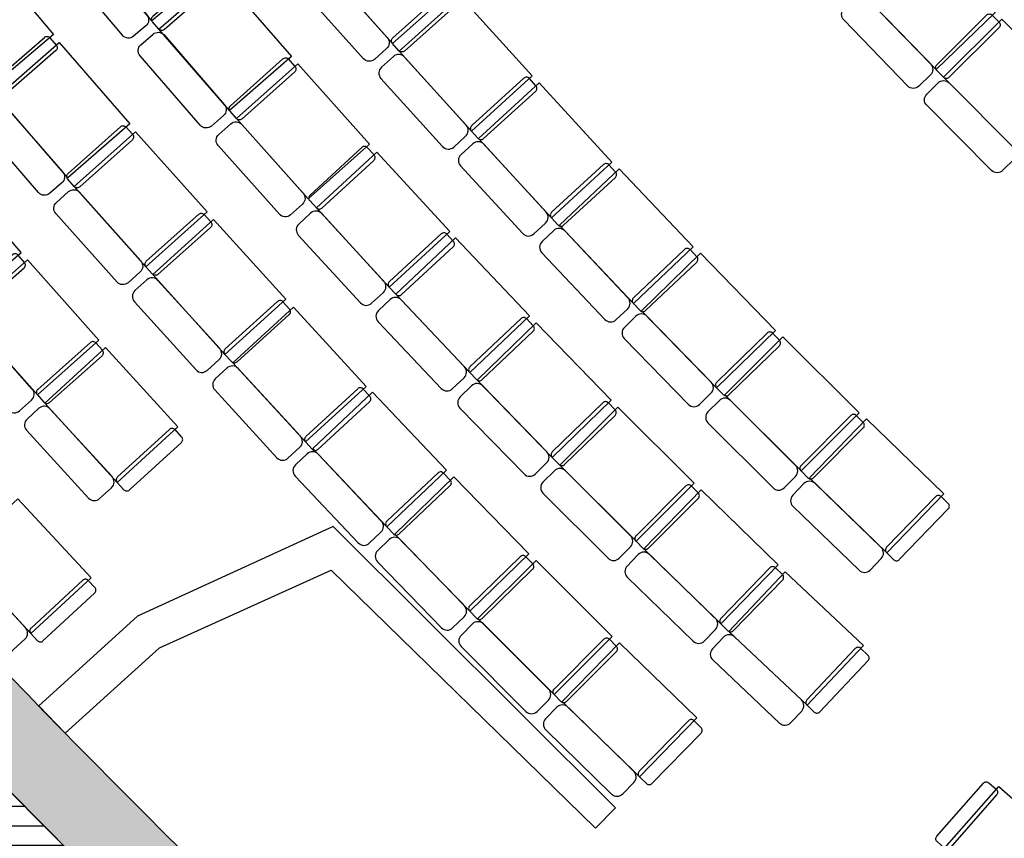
# Model space of a CAD drawing. Header units: millimetres. Extents: x 15275 to 121491, y 18097 to 137945.
# Tile 21 of 57: x 79916 to 84950, y 78670 to 82853. Entities that reach past the tile are written whole.
import ezdxf
from ezdxf.enums import TextEntityAlignment as Align

# ---------------------------------------------------------------- set-up
doc = ezdxf.new("R2010")
doc.units = ezdxf.units.MM
doc.header["$LTSCALE"] = 0.5
doc.header["$MEASUREMENT"] = 0
doc.linetypes.add('PLINE', pattern=[0])
for name, color, linetype in [('000 2D grafikk', 7, 'Continuous'), ('000 2D grafikk(Nye konstruksjoner)', 7, 'Continuous'), ('241- Bærende innervegger', 7, 'Continuous'), ('241- Bærende innervegger (Skravur)', 7, 'Continuous'), ('25-- Dekker', 7, 'Continuous'), ('279- Annet fast inventar(Nye konstruksjoner)', 7, 'Continuous'), ('862- M___Nettoareal', 7, 'Continuous'), ('862- M___Nettoareal(Polylinje)', 7, 'Continuous'), ('862- M___Nettoareal(Tekst)', 7, 'Continuous')]:
    doc.layers.add(name, color=color, linetype=linetype)
doc.styles.add('GENERATED_STYLE_1', font='arial.ttf')

# ---------------------------------------------------------------- blocks, each defined once
blk = doc.blocks.new('Lys og Lyd_110 B_22', base_point=(79598.2, 76866))
at = {"layer": '862- M___Nettoareal(Polylinje)', "linetype": 'PLINE', "flags": 128}
blk.add_lwpolyline([(82365.6, 71866.7), (84471.9, 73777.9), (84884.8, 74324.9, -0.029335), (79510.9, 79275.3), (77385.3, 77366.6)], format="xyb", close=True, dxfattribs=at)
at = {"layer": '862- M___Nettoareal(Tekst)', "style": 'GENERATED_STYLE_1'}
for tag, height, p in [('ROOM_NUMBER', 100, (79392.8, 77538.2)), ('ROOM_NAME', 200, (79276.3, 77409.9)), ('DUMMY_861', 100, (79626.5, 77302.9)), ('DUMMY_863', 100, (79043.4, 77244.6)), ('DUMMY_862', 200, (80153.1, 76487.3))]:
    blk.add_attdef(tag, text='', height=height, rotation=312.1619, dxfattribs=at).set_placement(p, align=Align.TOP_LEFT)
blk = doc.blocks.new('Auditoriestollayout[63]', base_point=(84753.9, 80087.5))
at = {"layer": '279- Annet fast inventar(Nye konstruksjoner)', "linetype": 'PLINE', "flags": 128}
for points in [[(80558.7, 83538.3), (80913.1, 83117.7), (80592, 82847), (80237.6, 83267.6)], [(81769, 83421.5), (82135.2, 83011.1), (81821.9, 82731.5), (81455.7, 83141.8)], [(79734.6, 83196.5), (80089.3, 82776.2), (79768.4, 82505.3), (79413.6, 82925.7)], [(80945.4, 83079.9), (81305.8, 82664.4), (80988.5, 82389.2), (80628.2, 82804.7)], [(82536.9, 82565.6), (82167.7, 82973.3), (81856.4, 82691.4), (82225.6, 82283.7)], [(80118.5, 82735.7), (80479, 82320.3), (80161.9, 82045), (79801.3, 82460.4)], [(81338.7, 82627.1), (81704.9, 82216.8), (81391.6, 81937.1), (81025.3, 82347.4)], [(82943.4, 82124.5), (82571.3, 82529.5), (82262, 82245.4), (82634.2, 81840.4)], [(80508.7, 82280.3), (80875.1, 81870), (80561.8, 81590.3), (80195.4, 82000.5)], [(82114.6, 81770.3), (81742.4, 82175.3), (81433.2, 81891.2), (81805.3, 81486.2)], [(83358.5, 81691.6), (82980.5, 82091.2), (82675.4, 81802.5), (83053.4, 81403)], [(81276.8, 81424.5), (80907.6, 81832.2), (80596.3, 81550.3), (80965.5, 81142.6)], [(82522.1, 81338.8), (82144.2, 81738.5), (81839, 81450), (82216.8, 81050.3)], [(83779.9, 81264.8), (83396.1, 81658.8), (83095.2, 81365.7), (83479, 80971.8)], [(81687.3, 80978.9), (81315.3, 81383.9), (81005.9, 81099.8), (81378, 80694.8)], [(82939.9, 80908.6), (82556.5, 81302.9), (82255.4, 81010.1), (82638.9, 80615.8)], [(84207.4, 80844.2), (83817.9, 81232.5), (83521.3, 80935.1), (83910.8, 80546.8)], [(82097.8, 80549.9), (81720.1, 80949.8), (81414.8, 80661.4), (81792.4, 80261.5)], [(83363.9, 80484.5), (82974.9, 80873.2), (82678, 80576.1), (83067, 80187.4)], [(84640.9, 80429.8), (84245.9, 80812.4), (83953.7, 80510.7), (84348.7, 80128.1)], [(82518.4, 80122.4), (82135.2, 80516.9), (81833.9, 80224.3), (82217.1, 79829.8)], [(83793.9, 80066.4), (83399.3, 80449.6), (83106.7, 80148.3), (83501.3, 79765.1)], [(82944.9, 79700.7), (82556.3, 80089.9), (82259.1, 79793.1), (82647.8, 79403.9)], [(84229.8, 79654.5), (83829.8, 80032), (83541.5, 79726.6), (83941.5, 79349.1)], [(83377.3, 79285.1), (82983.2, 79668.8), (82690.3, 79367.9), (83084.3, 78984.2)]]:
    blk.add_lwpolyline(points, close=True, dxfattribs=at)
for points in [[(80207, 83241.8, -0.414214), (80263.3, 83237), (80566.2, 82877.6, -0.414214), (80561.4, 82821.2), (80498.4, 82768.2, -0.414214), (80442, 82773), (80139.2, 83132.4, -0.414214), (80144, 83188.8)], [(80869.4, 83106.5, -0.414214), (80897.6, 83104.5), (80930.3, 83066.8, -0.414214), (80928.3, 83038.6), (80656.4, 82802.7, -0.414214), (80628.2, 82804.7), (80595.4, 82842.5, -0.414214), (80597.4, 82870.7)], [(81425.8, 83115.2, -0.414214), (81482.3, 83112), (81795.2, 82761.3, -0.414214), (81792, 82704.8), (81730.6, 82650, -0.414214), (81674.1, 82653.2), (81361.1, 83003.9, -0.414214), (81364.4, 83060.4)], [(82092.1, 82999.4, -0.414214), (82120.3, 82997.8), (82153.6, 82960.5, -0.414214), (82152, 82932.3), (81883.4, 82692.6, -0.414214), (81855.1, 82694.2), (81821.9, 82731.5, -0.414214), (81823.5, 82759.7)], [(80042.4, 82762.3, -0.414214), (80070.6, 82760.3), (80103.4, 82722.6, -0.414214), (80101.4, 82694.4), (79829.5, 82458.4, -0.414214), (79801.3, 82460.4), (79768.5, 82498.1, -0.414214), (79770.5, 82526.3)], [(80597.9, 82778.5, -0.414214), (80654.4, 82774.5), (80962.3, 82419.4, -0.414214), (80958.3, 82363), (80896.1, 82309, -0.414214), (80839.7, 82313), (80531.7, 82668.1, -0.414214), (80535.7, 82724.5)], [(81262.2, 82652.6, -0.414214), (81290.4, 82651), (81323.7, 82613.7, -0.414214), (81322.1, 82585.5), (81053.6, 82345.8, -0.414214), (81025.3, 82347.4), (80992, 82384.7, -0.414214), (80993.6, 82412.9)], [(82195.9, 82256.9, 0.414214), (82198.7, 82313.4), (81883.3, 82661.8, 0.414214), (81826.8, 82664.6), (81765.7, 82609.3, 0.414214), (81762.9, 82552.8), (82078.4, 82204.4, 0.414214), (82134.9, 82201.6)], [(82554.2, 82486.9, 0.414214), (82555.6, 82515.1), (82522.1, 82552.2, 0.414214), (82493.8, 82553.6), (82227, 82312, 0.414214), (82225.6, 82283.7), (82259.1, 82246.7, 0.414214), (82287.4, 82245.2)], [(79771.1, 82434.1, -0.414214), (79827.5, 82430.2), (80135.6, 82075.2, -0.414214), (80131.7, 82018.8), (80069.5, 81964.8, -0.414214), (80013, 81968.8), (79704.9, 82323.7, -0.414214), (79708.9, 82380.1)], [(80432.3, 82305.8, -0.414214), (80460.5, 82304.2), (80493.8, 82266.9, -0.414214), (80492.2, 82238.7), (80223.7, 81998.9, -0.414214), (80195.4, 82000.5), (80162.1, 82037.8, -0.414214), (80163.7, 82066.1)], [(80995.5, 82320.7, -0.414214), (81052, 82317.5), (81365, 81966.9, -0.414214), (81361.7, 81910.4), (81300.3, 81855.6, -0.414214), (81243.8, 81858.8), (80930.8, 82209.4, -0.414214), (80934, 82265.9)], [(81726.5, 82133.5, 0.414214), (81727.7, 82161.8), (81693.9, 82198.6, 0.414214), (81665.6, 82199.8), (81400.5, 81956.2, 0.414214), (81399.3, 81928), (81433.2, 81891.2, 0.414214), (81461.4, 81890)], [(82604.7, 81813.3, 0.414214), (82607.1, 81869.8), (82289.1, 82215.9, 0.414214), (82232.6, 82218.3), (82171.9, 82162.6, 0.414214), (82169.6, 82106), (82487.6, 81760, 0.414214), (82544.1, 81757.6)], [(82961.4, 82045.9, 0.414214), (82962.5, 82074.2), (82928.7, 82111, 0.414214), (82900.5, 82112.2), (82635.4, 81868.6, 0.414214), (82634.2, 81840.4), (82668, 81803.6, 0.414214), (82696.3, 81802.4)], [(80165.6, 81973.9, -0.414214), (80222.1, 81970.7), (80535.1, 81620.1, -0.414214), (80531.9, 81563.6), (80470.5, 81508.8, -0.414214), (80414, 81512), (80101, 81862.5, -0.414214), (80104.2, 81919)], [(80831.9, 81858.3, -0.414214), (80860.1, 81856.7), (80893.4, 81819.4, -0.414214), (80891.8, 81791.1), (80623.3, 81551.4, -0.414214), (80595.1, 81553), (80561.8, 81590.3, -0.414214), (80563.4, 81618.5)], [(81775.9, 81459.1, 0.414214), (81778.2, 81515.6), (81460.2, 81861.7, 0.414214), (81403.7, 81864.1), (81343.1, 81808.4, 0.414214), (81340.7, 81751.8), (81658.7, 81405.8, 0.414214), (81715.2, 81403.4)], [(82132.5, 81691.7, 0.414214), (82133.7, 81720), (82099.8, 81756.8, 0.414214), (82071.6, 81758), (81806.5, 81514.4, 0.414214), (81805.3, 81486.2), (81839.1, 81449.3, 0.414214), (81867.4, 81448.1)], [(83024.4, 81375.5, 0.414214), (83025.9, 81432), (82702.9, 81773.5, 0.414214), (82646.4, 81775), (82586.5, 81718.4, 0.414214), (82585, 81661.9), (82908, 81320.5, 0.414214), (82964.5, 81318.9)], [(83377.6, 81613.3, 0.414214), (83378.4, 81641.6), (83344, 81677.9, 0.414214), (83315.7, 81678.7), (83054.2, 81431.3, 0.414214), (83053.4, 81403), (83087.8, 81366.7, 0.414214), (83116.1, 81365.9)], [(80935.8, 81115.8, 0.414214), (80938.6, 81172.3), (80623.1, 81520.7, 0.414214), (80566.6, 81523.5), (80505.6, 81468.2, 0.414214), (80502.8, 81411.7), (80818.3, 81063.3, 0.414214), (80874.8, 81060.5)], [(81294.1, 81345.8, 0.414214), (81295.5, 81374.1), (81262, 81411.1, 0.414214), (81233.7, 81412.5), (80966.9, 81170.9, 0.414214), (80965.5, 81142.6), (80999, 81105.6, 0.414214), (81027.3, 81104.2)], [(82187.8, 81022.8, 0.414214), (82189.4, 81079.3), (81866.5, 81420.9, 0.414214), (81810, 81422.5), (81750.1, 81365.9, 0.414214), (81748.5, 81309.4), (82071.4, 80967.8, 0.414214), (82127.9, 80966.2)], [(83450.3, 80943.8, 0.414214), (83451.1, 81000.4), (83123.1, 81337.1, 0.414214), (83066.6, 81337.8), (83007.6, 81280.4, 0.414214), (83006.8, 81223.8), (83334.8, 80887.1, 0.414214), (83391.3, 80886.4)], [(82541.1, 81260.4, 0.414214), (82541.9, 81288.7), (82507.5, 81325.1, 0.414214), (82479.3, 81325.8), (82217.6, 81078.6, 0.414214), (82216.8, 81050.3), (82251.2, 81013.9, 0.414214), (82279.5, 81013.1)], [(83800, 81186.8, 0.414214), (83800.4, 81215), (83765.5, 81250.9, 0.414214), (83737.2, 81251.2), (83479.4, 81000, 0.414214), (83479, 80971.8), (83513.9, 80935.9, 0.414214), (83542.2, 80935.6)], [(81348.6, 80667.7, 0.414214), (81351, 80724.2), (81033, 81070.4, 0.414214), (80976.5, 81072.8), (80915.8, 81017, 0.414214), (80913.4, 80960.5), (81231.4, 80614.4, 0.414214), (81287.9, 80612)], [(82610.2, 80587.9, 0.414214), (82611, 80644.5), (82283.3, 80981.4, 0.414214), (82226.7, 80982.2), (82167.7, 80924.8, 0.414214), (82166.9, 80868.2), (82494.6, 80531.3, 0.414214), (82551.1, 80530.5)], [(81705.2, 80900.3, 0.414214), (81706.4, 80928.6), (81672.6, 80965.4, 0.414214), (81644.3, 80966.6), (81379.2, 80723, 0.414214), (81378, 80694.8), (81411.8, 80658, 0.414214), (81440.1, 80656.8)], [(82960.1, 80830.6, 0.414214), (82960.5, 80858.8), (82925.6, 80894.7, 0.414214), (82897.3, 80895.1), (82639.2, 80644.1, 0.414214), (82638.9, 80615.8), (82673.7, 80580, 0.414214), (82702, 80579.6)], [(83882.5, 80518.4, 0.414214), (83882.5, 80575), (83549.7, 80906.9, 0.414214), (83493.1, 80906.8), (83434.9, 80848.5, 0.414214), (83435, 80791.9), (83767.8, 80460, 0.414214), (83824.4, 80460.1)], [(84228.7, 80766.4, 0.414214), (84228.6, 80794.7), (84193.2, 80830, 0.414214), (84165, 80830), (83910.8, 80575, 0.414214), (83910.8, 80546.8), (83946.2, 80511.5, 0.414214), (83974.5, 80511.5)], [(81763.3, 80234.1, 0.414214), (81765, 80290.6), (81442.2, 80632.3, 0.414214), (81385.7, 80633.9), (81325.8, 80577.4, 0.414214), (81324.2, 80520.8), (81646.9, 80179.1, 0.414214), (81703.5, 80177.5)], [(82116.7, 80471.6, 0.414214), (82117.6, 80499.8), (82083.2, 80536.2, 0.414214), (82055, 80537), (81793.2, 80289.8, 0.414214), (81792.4, 80261.5), (81826.7, 80225.2, 0.414214), (81855, 80224.4)], [(83038.8, 80159.1, 0.414214), (83038.7, 80215.7), (82706.3, 80547.9, 0.414214), (82649.7, 80547.9), (82591.5, 80489.6, 0.414214), (82591.5, 80433), (82924, 80100.8, 0.414214), (82980.5, 80100.8)], [(84320.9, 80099.4, 0.414214), (84320, 80155.9), (83982.4, 80482.9, 0.414214), (83925.8, 80482), (83868.5, 80422.8, 0.414214), (83869.4, 80366.3), (84207, 80039.3, 0.414214), (84263.6, 80040.2)], [(83385.1, 80406.7, 0.414214), (83385.1, 80435), (83349.8, 80470.3, 0.414214), (83321.5, 80470.3), (83067, 80215.7, 0.414214), (83067, 80187.4), (83102.4, 80152, 0.414214), (83130.7, 80152.1)], [(84663.4, 80352.3, 0.414214), (84662.9, 80380.6), (84627, 80415.4, 0.414214), (84598.7, 80415), (84348.3, 80156.4, 0.414214), (84348.7, 80128.1), (84384.6, 80093.3, 0.414214), (84412.9, 80093.8)], [(82188.4, 79801.9, 0.414214), (82189.2, 79858.4), (81861.8, 80195.6, 0.414214), (81805.2, 80196.4), (81746.1, 80139, 0.414214), (81745.3, 80082.5), (82072.7, 79745.3, 0.414214), (82129.3, 79744.5)], [(82538.5, 80044.3, 0.414214), (82538.9, 80072.6), (82504, 80108.4, 0.414214), (82475.7, 80108.9), (82217.5, 79858, 0.414214), (82217.1, 79829.8), (82251.9, 79793.9, 0.414214), (82280.2, 79793.5)], [(83473.4, 79736.4, 0.414214), (83472.6, 79793), (83135.4, 80120.4, 0.414214), (83078.8, 80119.6), (83021.5, 80060.5, 0.414214), (83022.3, 80003.9), (83359.5, 79676.5, 0.414214), (83416, 79677.3)], [(83816.2, 79989, 0.414214), (83815.8, 80017.2), (83779.9, 80052.1, 0.414214), (83751.7, 80051.7), (83500.9, 79793.4, 0.414214), (83501.3, 79765.1), (83537.1, 79730.3, 0.414214), (83565.4, 79730.7)], [(82619.5, 79375.7, 0.414214), (82619.5, 79432.2), (82287.4, 79764.8, 0.414214), (82230.8, 79764.8), (82172.5, 79706.6, 0.414214), (82172.5, 79650), (82504.6, 79317.5, 0.414214), (82561.2, 79317.5)], [(82966.1, 79623, 0.414214), (82966.1, 79651.2), (82930.8, 79686.6, 0.414214), (82902.5, 79686.6), (82647.8, 79432.2, 0.414214), (82647.8, 79403.9), (82683.1, 79368.6, 0.414214), (82711.4, 79368.6)], [(83914, 79320, 0.414214), (83912.4, 79376.5), (83570.6, 79699.1, 0.414214), (83514.1, 79697.5), (83457.5, 79637.6, 0.414214), (83459.1, 79581.1), (83801, 79258.5, 0.414214), (83857.5, 79260.1)], [(84253.2, 79577.4, 0.414214), (84252.4, 79605.7), (84216, 79640, 0.414214), (84187.8, 79639.2), (83940.7, 79377.4, 0.414214), (83941.5, 79349.1), (83977.9, 79314.8, 0.414214), (84006.1, 79315.6)], [(83056.4, 78955.5, 0.414214), (83055.7, 79012.1), (82718.9, 79340, 0.414214), (82662.4, 79339.2), (82604.9, 79280.2, 0.414214), (82605.7, 79223.6), (82942.4, 78895.8, 0.414214), (82999, 78896.5)], [(83399.6, 79207.6, 0.414214), (83399.2, 79235.9), (83363.4, 79270.8, 0.414214), (83335.1, 79270.4), (83084, 79012.5, 0.414214), (83084.3, 78984.2), (83120.2, 78949.3, 0.414214), (83148.4, 78949.7)]]:
    blk.add_lwpolyline(points, format="xyb", close=True, dxfattribs=at)
blk = doc.blocks.new('Auditoriestollayout[64]', base_point=(91062.3, 75172.5))
at = {"layer": '279- Annet fast inventar(Nye konstruksjoner)', "linetype": 'PLINE', "flags": 128}
blk.add_lwpolyline([(84843, 78951, -0.414214), (84871.2, 78952.8), (84908.7, 78919.8, -0.414214), (84910.5, 78891.5), (84672.4, 78621.5, -0.414214), (84644.2, 78619.7), (84606.7, 78652.8, -0.414214), (84604.9, 78681)], format="xyb", close=True, dxfattribs=at)
blk.add_lwpolyline([(84922, 78934.8), (85334.5, 78571), (85056.8, 78256), (84644.2, 78619.7)], close=True, dxfattribs=at)
blk = doc.blocks.new('Auditoriestollayout[66]', base_point=(80892.9, 80485.6))
at = {"layer": '279- Annet fast inventar(Nye konstruksjoner)', "linetype": 'PLINE', "flags": 128}
for points in [[(79923.1, 81662.9), (79564, 82079.5), (79245.9, 81805.3), (79605, 81388.7)], [(80320.9, 81214.2), (79955.8, 81625.5), (79641.7, 81346.7), (80006.9, 80935.4)], [(80725.3, 80771.3), (80354.2, 81177.3), (80044.2, 80893.9), (80415.3, 80487.9)], [(80281.3, 80001.1), (79907.6, 80404.7), (79599.5, 80119.3), (79973.1, 79715.7)]]:
    blk.add_lwpolyline(points, close=True, dxfattribs=at)
for points in [[(79938.5, 81583.8, 0.414214), (79940.6, 81612), (79907.9, 81649.9, 0.414214), (79879.7, 81651.9), (79607.1, 81416.9, 0.414214), (79605, 81388.7), (79637.6, 81350.8, 0.414214), (79665.8, 81348.7)], [(79976.9, 80908.8, 0.414214), (79980.3, 80965.3), (79668.3, 81316.8, 0.414214), (79611.8, 81320.1), (79550.2, 81265.4, 0.414214), (79546.9, 81209), (79858.9, 80857.5, 0.414214), (79915.3, 80854.1)], [(80337.5, 81135.3, 0.414214), (80339.2, 81163.5), (80306, 81200.9, 0.414214), (80277.8, 81202.6), (80008.5, 80963.6, 0.414214), (80006.9, 80935.4), (80040.1, 80898, 0.414214), (80068.3, 80896.3)], [(80385.8, 80461, 0.414214), (80388.3, 80517.5), (80071.2, 80864.4, 0.414214), (80014.7, 80866.9), (79953.9, 80811.3, 0.414214), (79951.4, 80754.8), (80268.5, 80407.9, 0.414214), (80325, 80405.4)], [(80743, 80692.7, 0.414214), (80744.3, 80720.9), (80710.5, 80757.8, 0.414214), (80682.3, 80759.1), (80416.6, 80516.2, 0.414214), (80415.3, 80487.9), (80449, 80451, 0.414214), (80477.3, 80449.8)], [(79943.8, 79688.6, 0.414214), (79945.9, 79745.1), (79626.6, 80090, 0.414214), (79570.1, 80092.1), (79509.7, 80036.2, 0.414214), (79507.5, 79979.6), (79826.8, 79634.8, 0.414214), (79883.3, 79632.6)], [(80299.5, 79922.5, 0.414214), (80300.6, 79950.8), (80266.6, 79987.5, 0.414214), (80238.4, 79988.6), (79974.2, 79744, 0.414214), (79973.1, 79715.7), (80007.1, 79679, 0.414214), (80035.4, 79678)]]:
    blk.add_lwpolyline(points, format="xyb", close=True, dxfattribs=at)
blk = doc.blocks.new('Auditoriestollayout[69]', base_point=(84753.9, 80087.5))
at = {"layer": '279- Annet fast inventar(Nye konstruksjoner)', "linetype": 'PLINE', "flags": 128}
for points in [[(80558.7, 83538.3), (80913.1, 83117.7), (80592, 82847), (80237.6, 83267.6)], [(81769, 83421.5), (82135.2, 83011.1), (81821.9, 82731.5), (81455.7, 83141.8)], [(79734.6, 83196.5), (80089.3, 82776.2), (79768.4, 82505.3), (79413.6, 82925.7)], [(80945.4, 83079.9), (81305.8, 82664.4), (80988.5, 82389.2), (80628.2, 82804.7)], [(82536.9, 82565.6), (82167.7, 82973.3), (81856.4, 82691.4), (82225.6, 82283.7)], [(80118.5, 82735.7), (80479, 82320.3), (80161.9, 82045), (79801.3, 82460.4)], [(81338.7, 82627.1), (81704.9, 82216.8), (81391.6, 81937.1), (81025.3, 82347.4)], [(82943.4, 82124.5), (82571.3, 82529.5), (82262, 82245.4), (82634.2, 81840.4)], [(80508.7, 82280.3), (80875.1, 81870), (80561.8, 81590.3), (80195.4, 82000.5)], [(82114.6, 81770.3), (81742.4, 82175.3), (81433.2, 81891.2), (81805.3, 81486.2)], [(83358.5, 81691.6), (82980.5, 82091.2), (82675.4, 81802.5), (83053.4, 81403)], [(81276.8, 81424.5), (80907.6, 81832.2), (80596.3, 81550.3), (80965.5, 81142.6)], [(82522.1, 81338.8), (82144.2, 81738.5), (81839, 81450), (82216.8, 81050.3)], [(83779.9, 81264.8), (83396.1, 81658.8), (83095.2, 81365.7), (83479, 80971.8)], [(81687.3, 80978.9), (81315.3, 81383.9), (81005.9, 81099.8), (81378, 80694.8)], [(82939.9, 80908.6), (82556.5, 81302.9), (82255.4, 81010.1), (82638.9, 80615.8)], [(84207.4, 80844.2), (83817.9, 81232.5), (83521.3, 80935.1), (83910.8, 80546.8)], [(82097.8, 80549.9), (81720.1, 80949.8), (81414.8, 80661.4), (81792.4, 80261.5)], [(83363.9, 80484.5), (82974.9, 80873.2), (82678, 80576.1), (83067, 80187.4)], [(84640.9, 80429.8), (84245.9, 80812.4), (83953.7, 80510.7), (84348.7, 80128.1)], [(82518.4, 80122.4), (82135.2, 80516.9), (81833.9, 80224.3), (82217.1, 79829.8)], [(83793.9, 80066.4), (83399.3, 80449.6), (83106.7, 80148.3), (83501.3, 79765.1)], [(82944.9, 79700.7), (82556.3, 80089.9), (82259.1, 79793.1), (82647.8, 79403.9)], [(84229.8, 79654.5), (83829.8, 80032), (83541.5, 79726.6), (83941.5, 79349.1)], [(83377.3, 79285.1), (82983.2, 79668.8), (82690.3, 79367.9), (83084.3, 78984.2)]]:
    blk.add_lwpolyline(points, close=True, dxfattribs=at)
for points in [[(80207, 83241.8, -0.414214), (80263.3, 83237), (80566.2, 82877.6, -0.414214), (80561.4, 82821.2), (80498.4, 82768.2, -0.414214), (80442, 82773), (80139.2, 83132.4, -0.414214), (80144, 83188.8)], [(80869.4, 83106.5, -0.414214), (80897.6, 83104.5), (80930.3, 83066.8, -0.414214), (80928.3, 83038.6), (80656.4, 82802.7, -0.414214), (80628.2, 82804.7), (80595.4, 82842.5, -0.414214), (80597.4, 82870.7)], [(81425.8, 83115.2, -0.414214), (81482.3, 83112), (81795.2, 82761.3, -0.414214), (81792, 82704.8), (81730.6, 82650, -0.414214), (81674.1, 82653.2), (81361.1, 83003.9, -0.414214), (81364.4, 83060.4)], [(82092.1, 82999.4, -0.414214), (82120.3, 82997.8), (82153.6, 82960.5, -0.414214), (82152, 82932.3), (81883.4, 82692.6, -0.414214), (81855.1, 82694.2), (81821.9, 82731.5, -0.414214), (81823.5, 82759.7)], [(80042.4, 82762.3, -0.414214), (80070.6, 82760.3), (80103.4, 82722.6, -0.414214), (80101.4, 82694.4), (79829.5, 82458.4, -0.414214), (79801.3, 82460.4), (79768.5, 82498.1, -0.414214), (79770.5, 82526.3)], [(80597.9, 82778.5, -0.414214), (80654.4, 82774.5), (80962.3, 82419.4, -0.414214), (80958.3, 82363), (80896.1, 82309, -0.414214), (80839.7, 82313), (80531.7, 82668.1, -0.414214), (80535.7, 82724.5)], [(81262.2, 82652.6, -0.414214), (81290.4, 82651), (81323.7, 82613.7, -0.414214), (81322.1, 82585.5), (81053.6, 82345.8, -0.414214), (81025.3, 82347.4), (80992, 82384.7, -0.414214), (80993.6, 82412.9)], [(82195.9, 82256.9, 0.414214), (82198.7, 82313.4), (81883.3, 82661.8, 0.414214), (81826.8, 82664.6), (81765.7, 82609.3, 0.414214), (81762.9, 82552.8), (82078.4, 82204.4, 0.414214), (82134.9, 82201.6)], [(82554.2, 82486.9, 0.414214), (82555.6, 82515.1), (82522.1, 82552.2, 0.414214), (82493.8, 82553.6), (82227, 82312, 0.414214), (82225.6, 82283.7), (82259.1, 82246.7, 0.414214), (82287.4, 82245.2)], [(79771.1, 82434.1, -0.414214), (79827.5, 82430.2), (80135.6, 82075.2, -0.414214), (80131.7, 82018.8), (80069.5, 81964.8, -0.414214), (80013, 81968.8), (79704.9, 82323.7, -0.414214), (79708.9, 82380.1)], [(80432.3, 82305.8, -0.414214), (80460.5, 82304.2), (80493.8, 82266.9, -0.414214), (80492.2, 82238.7), (80223.7, 81998.9, -0.414214), (80195.4, 82000.5), (80162.1, 82037.8, -0.414214), (80163.7, 82066.1)], [(80995.5, 82320.7, -0.414214), (81052, 82317.5), (81365, 81966.9, -0.414214), (81361.7, 81910.4), (81300.3, 81855.6, -0.414214), (81243.8, 81858.8), (80930.8, 82209.4, -0.414214), (80934, 82265.9)], [(81726.5, 82133.5, 0.414214), (81727.7, 82161.8), (81693.9, 82198.6, 0.414214), (81665.6, 82199.8), (81400.5, 81956.2, 0.414214), (81399.3, 81928), (81433.2, 81891.2, 0.414214), (81461.4, 81890)], [(82604.7, 81813.3, 0.414214), (82607.1, 81869.8), (82289.1, 82215.9, 0.414214), (82232.6, 82218.3), (82171.9, 82162.6, 0.414214), (82169.6, 82106), (82487.6, 81760, 0.414214), (82544.1, 81757.6)], [(82961.4, 82045.9, 0.414214), (82962.5, 82074.2), (82928.7, 82111, 0.414214), (82900.5, 82112.2), (82635.4, 81868.6, 0.414214), (82634.2, 81840.4), (82668, 81803.6, 0.414214), (82696.3, 81802.4)], [(80165.6, 81973.9, -0.414214), (80222.1, 81970.7), (80535.1, 81620.1, -0.414214), (80531.9, 81563.6), (80470.5, 81508.8, -0.414214), (80414, 81512), (80101, 81862.5, -0.414214), (80104.2, 81919)], [(80831.9, 81858.3, -0.414214), (80860.1, 81856.7), (80893.4, 81819.4, -0.414214), (80891.8, 81791.1), (80623.3, 81551.4, -0.414214), (80595.1, 81553), (80561.8, 81590.3, -0.414214), (80563.4, 81618.5)], [(81775.9, 81459.1, 0.414214), (81778.2, 81515.6), (81460.2, 81861.7, 0.414214), (81403.7, 81864.1), (81343.1, 81808.4, 0.414214), (81340.7, 81751.8), (81658.7, 81405.8, 0.414214), (81715.2, 81403.4)], [(82132.5, 81691.7, 0.414214), (82133.7, 81720), (82099.8, 81756.8, 0.414214), (82071.6, 81758), (81806.5, 81514.4, 0.414214), (81805.3, 81486.2), (81839.1, 81449.3, 0.414214), (81867.4, 81448.1)], [(83024.4, 81375.5, 0.414214), (83025.9, 81432), (82702.9, 81773.5, 0.414214), (82646.4, 81775), (82586.5, 81718.4, 0.414214), (82585, 81661.9), (82908, 81320.5, 0.414214), (82964.5, 81318.9)], [(83377.6, 81613.3, 0.414214), (83378.4, 81641.6), (83344, 81677.9, 0.414214), (83315.7, 81678.7), (83054.2, 81431.3, 0.414214), (83053.4, 81403), (83087.8, 81366.7, 0.414214), (83116.1, 81365.9)], [(80935.8, 81115.8, 0.414214), (80938.6, 81172.3), (80623.1, 81520.7, 0.414214), (80566.6, 81523.5), (80505.6, 81468.2, 0.414214), (80502.8, 81411.7), (80818.3, 81063.3, 0.414214), (80874.8, 81060.5)], [(81294.1, 81345.8, 0.414214), (81295.5, 81374.1), (81262, 81411.1, 0.414214), (81233.7, 81412.5), (80966.9, 81170.9, 0.414214), (80965.5, 81142.6), (80999, 81105.6, 0.414214), (81027.3, 81104.2)], [(82187.8, 81022.8, 0.414214), (82189.4, 81079.3), (81866.5, 81420.9, 0.414214), (81810, 81422.5), (81750.1, 81365.9, 0.414214), (81748.5, 81309.4), (82071.4, 80967.8, 0.414214), (82127.9, 80966.2)], [(83450.3, 80943.8, 0.414214), (83451.1, 81000.4), (83123.1, 81337.1, 0.414214), (83066.6, 81337.8), (83007.6, 81280.4, 0.414214), (83006.8, 81223.8), (83334.8, 80887.1, 0.414214), (83391.3, 80886.4)], [(82541.1, 81260.4, 0.414214), (82541.9, 81288.7), (82507.5, 81325.1, 0.414214), (82479.3, 81325.8), (82217.6, 81078.6, 0.414214), (82216.8, 81050.3), (82251.2, 81013.9, 0.414214), (82279.5, 81013.1)], [(83800, 81186.8, 0.414214), (83800.4, 81215), (83765.5, 81250.9, 0.414214), (83737.2, 81251.2), (83479.4, 81000, 0.414214), (83479, 80971.8), (83513.9, 80935.9, 0.414214), (83542.2, 80935.6)], [(81348.6, 80667.7, 0.414214), (81351, 80724.2), (81033, 81070.4, 0.414214), (80976.5, 81072.8), (80915.8, 81017, 0.414214), (80913.4, 80960.5), (81231.4, 80614.4, 0.414214), (81287.9, 80612)], [(82610.2, 80587.9, 0.414214), (82611, 80644.5), (82283.3, 80981.4, 0.414214), (82226.7, 80982.2), (82167.7, 80924.8, 0.414214), (82166.9, 80868.2), (82494.6, 80531.3, 0.414214), (82551.1, 80530.5)], [(81705.2, 80900.3, 0.414214), (81706.4, 80928.6), (81672.6, 80965.4, 0.414214), (81644.3, 80966.6), (81379.2, 80723, 0.414214), (81378, 80694.8), (81411.8, 80658, 0.414214), (81440.1, 80656.8)], [(82960.1, 80830.6, 0.414214), (82960.5, 80858.8), (82925.6, 80894.7, 0.414214), (82897.3, 80895.1), (82639.2, 80644.1, 0.414214), (82638.9, 80615.8), (82673.7, 80580, 0.414214), (82702, 80579.6)], [(83882.5, 80518.4, 0.414214), (83882.5, 80575), (83549.7, 80906.9, 0.414214), (83493.1, 80906.8), (83434.9, 80848.5, 0.414214), (83435, 80791.9), (83767.8, 80460, 0.414214), (83824.4, 80460.1)], [(84228.7, 80766.4, 0.414214), (84228.6, 80794.7), (84193.2, 80830, 0.414214), (84165, 80830), (83910.8, 80575, 0.414214), (83910.8, 80546.8), (83946.2, 80511.5, 0.414214), (83974.5, 80511.5)], [(81763.3, 80234.1, 0.414214), (81765, 80290.6), (81442.2, 80632.3, 0.414214), (81385.7, 80633.9), (81325.8, 80577.4, 0.414214), (81324.2, 80520.8), (81646.9, 80179.1, 0.414214), (81703.5, 80177.5)], [(82116.7, 80471.6, 0.414214), (82117.6, 80499.8), (82083.2, 80536.2, 0.414214), (82055, 80537), (81793.2, 80289.8, 0.414214), (81792.4, 80261.5), (81826.7, 80225.2, 0.414214), (81855, 80224.4)], [(83038.8, 80159.1, 0.414214), (83038.7, 80215.7), (82706.3, 80547.9, 0.414214), (82649.7, 80547.9), (82591.5, 80489.6, 0.414214), (82591.5, 80433), (82924, 80100.8, 0.414214), (82980.5, 80100.8)], [(84320.9, 80099.4, 0.414214), (84320, 80155.9), (83982.4, 80482.9, 0.414214), (83925.8, 80482), (83868.5, 80422.8, 0.414214), (83869.4, 80366.3), (84207, 80039.3, 0.414214), (84263.6, 80040.2)], [(83385.1, 80406.7, 0.414214), (83385.1, 80435), (83349.8, 80470.3, 0.414214), (83321.5, 80470.3), (83067, 80215.7, 0.414214), (83067, 80187.4), (83102.4, 80152, 0.414214), (83130.7, 80152.1)], [(84663.4, 80352.3, 0.414214), (84662.9, 80380.6), (84627, 80415.4, 0.414214), (84598.7, 80415), (84348.3, 80156.4, 0.414214), (84348.7, 80128.1), (84384.6, 80093.3, 0.414214), (84412.9, 80093.8)], [(82188.4, 79801.9, 0.414214), (82189.2, 79858.4), (81861.8, 80195.6, 0.414214), (81805.2, 80196.4), (81746.1, 80139, 0.414214), (81745.3, 80082.5), (82072.7, 79745.3, 0.414214), (82129.3, 79744.5)], [(82538.5, 80044.3, 0.414214), (82538.9, 80072.6), (82504, 80108.4, 0.414214), (82475.7, 80108.9), (82217.5, 79858, 0.414214), (82217.1, 79829.8), (82251.9, 79793.9, 0.414214), (82280.2, 79793.5)], [(83473.4, 79736.4, 0.414214), (83472.6, 79793), (83135.4, 80120.4, 0.414214), (83078.8, 80119.6), (83021.5, 80060.5, 0.414214), (83022.3, 80003.9), (83359.5, 79676.5, 0.414214), (83416, 79677.3)], [(83816.2, 79989, 0.414214), (83815.8, 80017.2), (83779.9, 80052.1, 0.414214), (83751.7, 80051.7), (83500.9, 79793.4, 0.414214), (83501.3, 79765.1), (83537.1, 79730.3, 0.414214), (83565.4, 79730.7)], [(82619.5, 79375.7, 0.414214), (82619.5, 79432.2), (82287.4, 79764.8, 0.414214), (82230.8, 79764.8), (82172.5, 79706.6, 0.414214), (82172.5, 79650), (82504.6, 79317.5, 0.414214), (82561.2, 79317.5)], [(82966.1, 79623, 0.414214), (82966.1, 79651.2), (82930.8, 79686.6, 0.414214), (82902.5, 79686.6), (82647.8, 79432.2, 0.414214), (82647.8, 79403.9), (82683.1, 79368.6, 0.414214), (82711.4, 79368.6)], [(83914, 79320, 0.414214), (83912.4, 79376.5), (83570.6, 79699.1, 0.414214), (83514.1, 79697.5), (83457.5, 79637.6, 0.414214), (83459.1, 79581.1), (83801, 79258.5, 0.414214), (83857.5, 79260.1)], [(84253.2, 79577.4, 0.414214), (84252.4, 79605.7), (84216, 79640, 0.414214), (84187.8, 79639.2), (83940.7, 79377.4, 0.414214), (83941.5, 79349.1), (83977.9, 79314.8, 0.414214), (84006.1, 79315.6)], [(83056.4, 78955.5, 0.414214), (83055.7, 79012.1), (82718.9, 79340, 0.414214), (82662.4, 79339.2), (82604.9, 79280.2, 0.414214), (82605.7, 79223.6), (82942.4, 78895.8, 0.414214), (82999, 78896.5)], [(83399.6, 79207.6, 0.414214), (83399.2, 79235.9), (83363.4, 79270.8, 0.414214), (83335.1, 79270.4), (83084, 79012.5, 0.414214), (83084.3, 78984.2), (83120.2, 78949.3, 0.414214), (83148.4, 78949.7)]]:
    blk.add_lwpolyline(points, format="xyb", close=True, dxfattribs=at)
blk = doc.blocks.new('Auditoriestollayout[70]', base_point=(91062.3, 75172.5))
at = {"layer": '279- Annet fast inventar(Nye konstruksjoner)', "linetype": 'PLINE', "flags": 128}
blk.add_lwpolyline([(84843, 78951, -0.414214), (84871.2, 78952.8), (84908.7, 78919.8, -0.414214), (84910.5, 78891.5), (84672.4, 78621.5, -0.414214), (84644.2, 78619.7), (84606.7, 78652.8, -0.414214), (84604.9, 78681)], format="xyb", close=True, dxfattribs=at)
blk.add_lwpolyline([(84922, 78934.8), (85334.5, 78571), (85056.8, 78256), (84644.2, 78619.7)], close=True, dxfattribs=at)
blk = doc.blocks.new('Auditoriestollayout[72]', base_point=(80892.9, 80485.6))
at = {"layer": '279- Annet fast inventar(Nye konstruksjoner)', "linetype": 'PLINE', "flags": 128}
for points in [[(79923.1, 81662.9), (79564, 82079.5), (79245.9, 81805.3), (79605, 81388.7)], [(80320.9, 81214.2), (79955.8, 81625.5), (79641.7, 81346.7), (80006.9, 80935.4)], [(80725.3, 80771.3), (80354.2, 81177.3), (80044.2, 80893.9), (80415.3, 80487.9)], [(80281.3, 80001.1), (79907.6, 80404.7), (79599.5, 80119.3), (79973.1, 79715.7)]]:
    blk.add_lwpolyline(points, close=True, dxfattribs=at)
for points in [[(79938.5, 81583.8, 0.414214), (79940.6, 81612), (79907.9, 81649.9, 0.414214), (79879.7, 81651.9), (79607.1, 81416.9, 0.414214), (79605, 81388.7), (79637.6, 81350.8, 0.414214), (79665.8, 81348.7)], [(79976.9, 80908.8, 0.414214), (79980.3, 80965.3), (79668.3, 81316.8, 0.414214), (79611.8, 81320.1), (79550.2, 81265.4, 0.414214), (79546.9, 81209), (79858.9, 80857.5, 0.414214), (79915.3, 80854.1)], [(80337.5, 81135.3, 0.414214), (80339.2, 81163.5), (80306, 81200.9, 0.414214), (80277.8, 81202.6), (80008.5, 80963.6, 0.414214), (80006.9, 80935.4), (80040.1, 80898, 0.414214), (80068.3, 80896.3)], [(80385.8, 80461, 0.414214), (80388.3, 80517.5), (80071.2, 80864.4, 0.414214), (80014.7, 80866.9), (79953.9, 80811.3, 0.414214), (79951.4, 80754.8), (80268.5, 80407.9, 0.414214), (80325, 80405.4)], [(80743, 80692.7, 0.414214), (80744.3, 80720.9), (80710.5, 80757.8, 0.414214), (80682.3, 80759.1), (80416.6, 80516.2, 0.414214), (80415.3, 80487.9), (80449, 80451, 0.414214), (80477.3, 80449.8)], [(79943.8, 79688.6, 0.414214), (79945.9, 79745.1), (79626.6, 80090, 0.414214), (79570.1, 80092.1), (79509.7, 80036.2, 0.414214), (79507.5, 79979.6), (79826.8, 79634.8, 0.414214), (79883.3, 79632.6)], [(80299.5, 79922.5, 0.414214), (80300.6, 79950.8), (80266.6, 79987.5, 0.414214), (80238.4, 79988.6), (79974.2, 79744, 0.414214), (79973.1, 79715.7), (80007.1, 79679, 0.414214), (80035.4, 79678)]]:
    blk.add_lwpolyline(points, format="xyb", close=True, dxfattribs=at)
blk = doc.blocks.new('Auditoriestollayout[75]', base_point=(92537.8, 76984.9))
at = {"layer": '279- Annet fast inventar(Nye konstruksjoner)', "linetype": 'PLINE', "flags": 128}
for points in [[(84519.8, 83285.1), (84902.4, 82890), (84600.7, 82597.8), (84218.1, 82992.9)], [(84937.2, 82854.6), (85325.5, 82465), (85028, 82168.5), (84639.7, 82558.1)]]:
    blk.add_lwpolyline(points, close=True, dxfattribs=at)
for points in [[(84189.3, 82965.1, -0.414214), (84245.9, 82964.2), (84572.9, 82626.6, -0.414214), (84572, 82570), (84512.8, 82512.7, -0.414214), (84456.2, 82513.6), (84129.3, 82851.2, -0.414214), (84130.2, 82907.8)], [(84859.5, 82875.9, -0.414214), (84887.8, 82875.9), (84923.1, 82840.5, -0.414214), (84923, 82812.2), (84668, 82558.1, -0.414214), (84639.7, 82558.1), (84604.4, 82593.5, -0.414214), (84604.5, 82621.8)], [(84611.4, 82529.9, -0.414214), (84668, 82529.8), (84999.7, 82196.9, -0.414214), (84999.6, 82140.3), (84941.3, 82082.1, -0.414214), (84884.7, 82082.2), (84553, 82415.2, -0.414214), (84553.1, 82471.7)]]:
    blk.add_lwpolyline(points, format="xyb", close=True, dxfattribs=at)

msp = doc.modelspace()

# ---------------------------------------------------------------- hatches: boundary and pattern name
at = {"linetype": 'Continuous'}
h = msp.add_hatch(dxfattribs=at)
h.set_pattern_fill('Linjer_100_mm', color=256, style=0, pattern_type=2)
h.set_pattern_definition([(0, (81437.59, 74033.64), (0, 100), [])])
h.paths.add_polyline_path([(74871.2, 80141.7), (76556.6, 81723.5, 0.020171), (78801.4, 79035.2), (79001.8, 78812), (79514, 79271.9, 0.029335), (84887.9, 74321.5), (84475, 73774.5), (88004, 71255.6), (85530.3, 68010.4), (82355.4, 71514.2), (82537.7, 71679.3)])
at = {"layer": '241- Bærende innervegger (Skravur)', "linetype": 'Continuous'}
h = msp.add_hatch(dxfattribs=at)
h.set_pattern_fill('Eksisterende_konstruksjon', color=256, style=0, pattern_type=2)
h.set_pattern_definition([(0, (0, 0), (0, 86.60254), [0, -50]), (0, (25, 43.3), (0, 86.60254), [0, -50])])
h.paths.add_polyline_path([(85135.2, 74648.9, -0.02921), (79819.3, 79546), (79514, 79271.9, 0.029335), (84887.9, 74321.5)])

# ---------------------------------------------------------------- linework, layer by layer
at = {"layer": '000 2D grafikk', "linetype": 'PLINE', "flags": 128}
msp.add_lwpolyline([(81519.1, 80262.6), (80519.2, 79804.2), (80013.3, 79346), (80148.8, 79207.3), (80630.4, 79643.4), (81509.4, 80039.2), (82859.6, 78720.5), (82961.8, 78825.1)], close=True, dxfattribs=at)
at = {"layer": '000 2D grafikk(Nye konstruksjoner)', "linetype": 'PLINE', "flags": 128}
msp.add_lwpolyline([(84551.1, 91712.9, 0.114826), (96261.3, 80624.8)], format="xyb", dxfattribs=at)
at = {"layer": '241- Bærende innervegger', "linetype": 'PLINE'}
for radius, start, end in [(61911.9, 223.724295, 231.065091), (62321.9, 223.988394, 230.709513)]:
    msp.add_arc((124353.4, 122555.2), radius, start, end, dxfattribs=at)
at = {"layer": '25-- Dekker', "linetype": 'PLINE', "flags": 128}
msp.add_lwpolyline([(76568.4, 82077.5, 0.014469), (78987.4, 79202.2), (79611.3, 79762.4, 0.032041), (85445.7, 74396.4), (84678.5, 73617.7), (82241.3, 71410.7), (74407.6, 80057.6)], format="xyb", close=True, dxfattribs=at)

# ---------------------------------------------------------------- block references
at = {"layer": '279- Annet fast inventar(Nye konstruksjoner)', "linetype": 'PLINE'}
for name, p in [('Auditoriestollayout[75]', (92537.8, 76984.9)), ('Auditoriestollayout[63]', (84753.9, 80087.5)), ('Auditoriestollayout[69]', (84753.9, 80087.5)), ('Auditoriestollayout[66]', (80892.9, 80485.6)), ('Auditoriestollayout[72]', (80892.9, 80485.6)), ('Auditoriestollayout[64]', (91062.3, 75172.5)), ('Auditoriestollayout[70]', (91062.3, 75172.5))]:
    msp.add_blockref(name, p, dxfattribs=at)
at = {"layer": '862- M___Nettoareal', "linetype": 'Continuous'}
msp.add_blockref('Lys og Lyd_110 B_22', (79598.2, 76866), dxfattribs=at)

doc.saveas('drawing.dxf')
